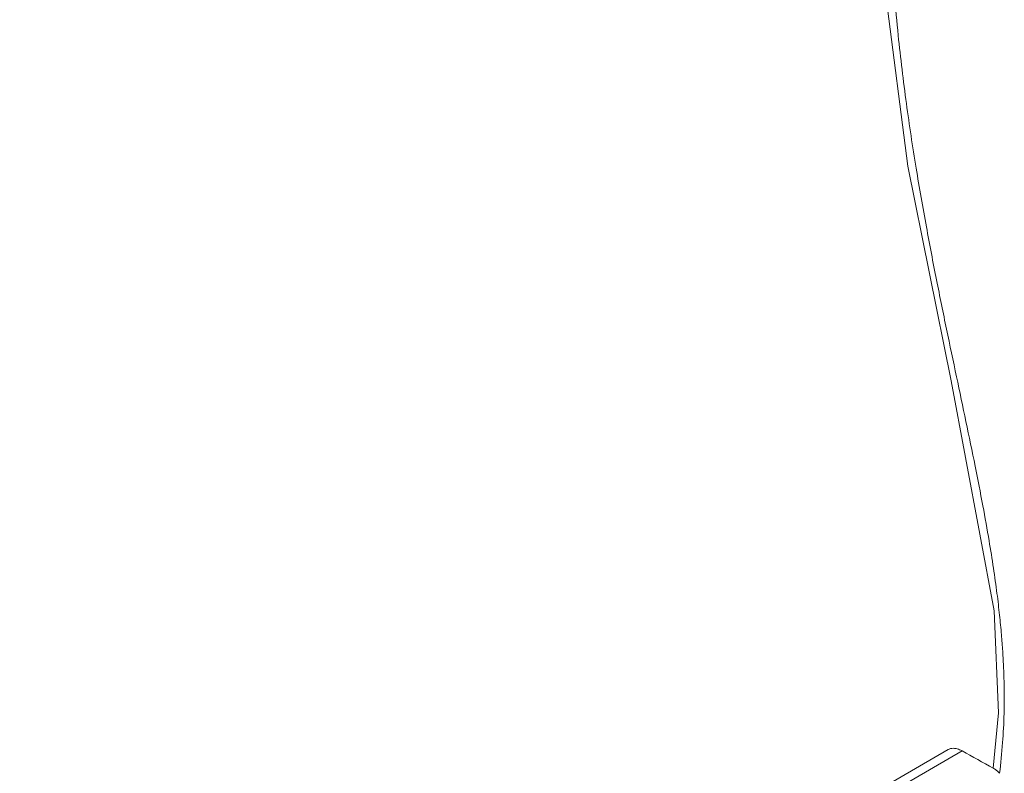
# Model space of a CAD drawing. Header units: millimetres. Extents: x 0 to 594, y 0 to 420.
# Tile 23 of 34: x 450 to 468, y 231 to 244. Entities that reach past the tile are written whole.
import ezdxf

# ---------------------------------------------------------------- set-up
doc = ezdxf.new("R2010")
doc.units = ezdxf.units.MM
doc.linetypes.add('K5LT_THIN', pattern=[0])
doc.layers.add('Системный слой (1)', color=7, linetype='Continuous', true_color=0x6c6c6c)

# ---------------------------------------------------------------- blocks, each defined once
blk = doc.blocks.new('U186')
at = {"layer": 'Системный слой (1)', "color": 7, "linetype": 'K5LT_THIN', "lineweight": 18, "true_color": 0xffffff}
for p, q in [((466.002, 249.967), (465.842, 247.986)), ((465.842, 247.986), (465.921, 244.854)), ((465.921, 244.854), (466.339, 241.608)), ((466.339, 241.608), (467.117, 237.764)), ((467.117, 237.764), (467.887, 233.646)), ((467.887, 233.646), (467.963, 231.818)), ((467.963, 231.818), (467.872, 230.826))]:
    blk.add_line(p, q, dxfattribs=at)
blk = doc.blocks.new('U225')
at = {"layer": 'Системный слой (1)', "color": 7, "linetype": 'K5LT_THIN', "lineweight": 18, "true_color": 0xffffff}
for p, q in [((455.39, 268.048), (453.51, 267.858)), ((457.118, 267.864), (455.39, 268.048)), ((453.51, 267.858), (451.501, 267.281)), ((458.677, 267.319), (457.118, 267.864)), ((451.501, 267.281), (449.385, 266.299)), ((449.385, 266.299), (447.189, 264.891)), ((447.189, 264.891), (444.951, 263.036)), ((444.951, 263.036), (442.724, 260.722)), ((442.724, 260.722), (440.587, 257.962)), ((440.587, 257.962), (438.657, 254.832)), ((438.657, 254.832), (437.067, 251.501)), ((437.067, 251.501), (435.913, 248.189)), ((435.913, 248.189), (435.214, 245.069)), ((435.214, 245.069), (434.98, 243.085)), ((434.98, 243.085), (434.963, 240.464)), ((434.963, 240.464), (435.286, 238.169)), ((435.286, 238.169), (435.91, 236.208)), ((435.91, 236.208), (436.8, 234.583)), ((436.8, 234.583), (437.929, 233.298)), ((437.929, 233.298), (439.068, 232.47))]:
    blk.add_line(p, q, dxfattribs=at)

msp = doc.modelspace()

# ---------------------------------------------------------------- linework, layer by layer
at = {"layer": 'Системный слой (1)', "color": 7, "linetype": 'K5LT_THIN', "lineweight": 18, "true_color": 0xffffff}
for p, q in [((467.0667, 231.1613), (465.9652, 230.5253)), ((467.3141, 231.135), (466.2152, 230.5005))]:
    msp.add_line(p, q, dxfattribs=at)
for centre, major_axis, ratio, start_param, end_param in [((451.0124, 248.6676), (-7.6919, -18.5698), 0.6468866, 3.2265519, 5.3252159), ((477.402, 241.5965), (56.0492, -30.1574), 0.2202636, 4.6506546, 4.6606901)]:
    msp.add_ellipse(centre, major_axis=major_axis, ratio=ratio, start_param=start_param, end_param=end_param, dxfattribs=at)
for points, knots in [([(466.0016, 247.05), (466.0016, 246.5023), (466.0334, 245.4741), (466.1525, 244.0288), (466.307, 242.7525), (466.4801, 241.6078), (466.6645, 240.5546), (466.8496, 239.5925), (467.032, 238.6985), (467.2101, 237.8528), (467.3834, 237.0345), (467.543, 236.2627), (467.6825, 235.55), (467.7916, 234.9411), (467.8754, 234.4175), (467.9376, 233.9732), (467.9847, 233.5754), (468.018, 233.2315), (468.042, 232.9139), (468.0596, 232.591), (468.0702, 232.217), (468.0677, 231.7679), (468.0421, 231.257), (468.0068, 230.9112), (467.9843, 230.7351)], [0, 0, 0, 0, 2.5293696, 4.7083313, 6.5361434, 8.25223, 9.80752, 11.2027551, 12.4955512, 13.7349793, 14.9060934, 16.0711076, 17.1068468, 18.028257, 18.7558503, 19.4424072, 20.0353744, 20.583598, 21.0574724, 21.5531198, 22.1640345, 22.9405171, 23.9097383, 25, 25, 25, 25]), ([(467.0667, 231.1613), (467.078, 231.1677), (467.1067, 231.1797), (467.1596, 231.1857), (467.2307, 231.1742), (467.2841, 231.1516), (467.3141, 231.135)], [0, 0, 0, 0, 1.2688886, 3.0014551, 4.7755319, 7, 7, 7, 7]), ([(467.8719, 230.8258), (467.8894, 230.8161), (467.9228, 230.7948), (467.959, 230.7641), (467.9779, 230.7431), (467.9843, 230.7351)], [0, 0, 0, 0, 2.2188131, 4.6053416, 6, 6, 6, 6])]:
    msp.add_open_spline(points, degree=3, knots=knots, dxfattribs=at)

# ---------------------------------------------------------------- block references
at = {"layer": 'Системный слой (1)'}
for name in ['U225', 'U186']:
    msp.add_blockref(name, (0, 0), dxfattribs=at)

doc.saveas('drawing.dxf')
